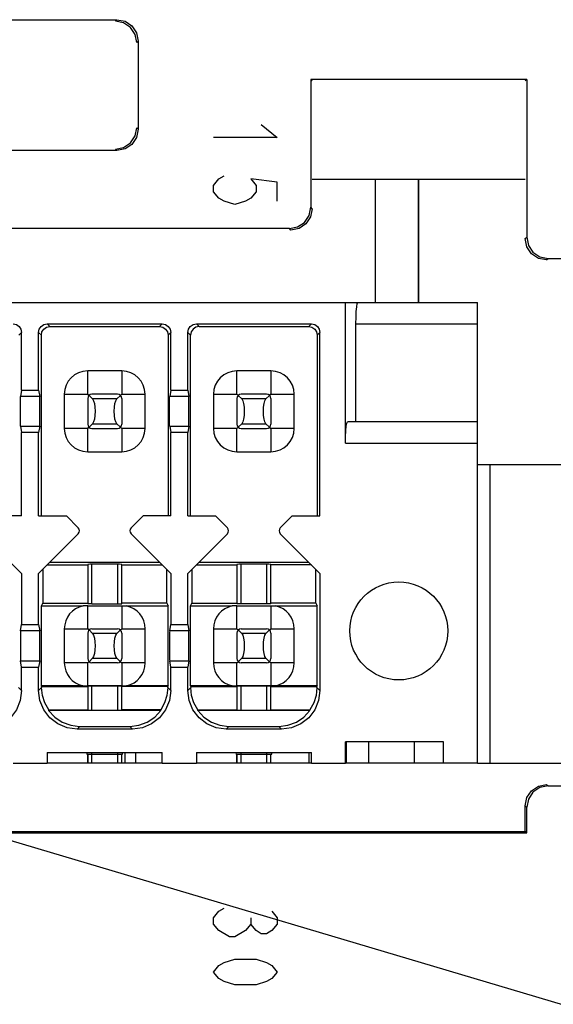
# Model space of a CAD drawing. Extents: x 0 to 1680, y 0 to 1188.
# Tile 45 of 53: x 1335 to 1348, y 1064 to 1088. Entities that reach past the tile are written whole.
import ezdxf

# ---------------------------------------------------------------- set-up
doc = ezdxf.new("R2010")
doc.units = 0
doc.header["$LTSCALE"] = 92.4
doc.layers.get('0').update_dxf_attribs({"linetype": 'CONTINUOUS'})
for name, color, linetype in [('02___PRT_ALL_AXES', 7, 'CONTINUOUS'), ('03___PRT_ALL_CURVES', 7, 'CONTINUOUS'), ('06__ASM_ALL_SURFS', 7, 'CONTINUOUS'), ('ALL_AXIS', 7, 'CONTINUOUS'), ('ALL_FEATURES', 7, 'CONTINUOUS'), ('ALL_NOTE', 7, 'CONTINUOUS')]:
    doc.layers.add(name, color=color, linetype=linetype)

msp = doc.modelspace()

# ---------------------------------------------------------------- linework, layer by layer
at = {"color": 7, "linetype": 'CONTINUOUS'}
for p, q in [((1343.396, 1083.808), (1343.396, 1080.924)), ((1345.796, 1077.124), (1347.866, 1077.124)), ((1346.094, 1070.124), (1346.094, 1077.124)), ((1342.72, 1070.124), (1342.72, 1070.624)), ((1343.246, 1070.124), (1343.246, 1070.624)), ((1344.316, 1070.124), (1344.316, 1070.624)), ((1336.646, 1070.324), (1336.646, 1070.124)), ((1337.446, 1070.124), (1337.446, 1070.324)), ((1337.525, 1070.124), (1337.525, 1070.374)), ((1337.779, 1070.124), (1337.779, 1070.374)), ((1340.146, 1070.324), (1340.146, 1070.124)), ((1340.946, 1070.124), (1340.946, 1070.324)), ((1341.846, 1070.124), (1341.846, 1070.374))]:
    msp.add_line(p, q, dxfattribs=at)
at = {"color": 9, "linetype": 'CONTINUOUS'}
for p, q in [((1336.746, 1070.124), (1336.746, 1070.324)), ((1337.346, 1070.324), (1337.346, 1070.124)), ((1340.246, 1070.124), (1340.246, 1070.324)), ((1340.846, 1070.324), (1340.846, 1070.124))]:
    msp.add_line(p, q, dxfattribs=at)
at = {"layer": '02___PRT_ALL_AXES', "color": 7, "linetype": 'CONTINUOUS'}
for p, q in [((1338.396, 1070.124), (1335.696, 1070.124)), ((1341.896, 1070.124), (1339.196, 1070.124)), ((1344.996, 1070.124), (1342.696, 1070.124)), ((1345.796, 1070.124), (1352.216, 1070.124))]:
    msp.add_line(p, q, dxfattribs=at)
at = {"layer": '03___PRT_ALL_CURVES', "color": 4, "linetype": 'CONTINUOUS'}
for p, q in [((1340.721, 1085.099), (1341.096, 1084.799)), ((1341.096, 1084.799), (1339.596, 1084.799)), ((1339.596, 1083.674), (1339.721, 1083.824)), ((1339.596, 1083.524), (1339.596, 1083.674)), ((1339.721, 1083.824), (1339.846, 1083.899)), ((1340.471, 1083.824), (1340.596, 1083.674)), ((1341.096, 1083.749), (1340.471, 1083.824)), ((1340.596, 1083.674), (1340.596, 1083.524)), ((1341.096, 1083.299), (1341.096, 1083.749)), ((1339.721, 1083.374), (1339.596, 1083.524)), ((1340.596, 1083.524), (1340.471, 1083.374)), ((1339.846, 1083.299), (1339.721, 1083.374)), ((1340.096, 1083.224), (1339.846, 1083.299)), ((1340.346, 1083.299), (1340.096, 1083.224)), ((1340.471, 1083.374), (1340.346, 1083.299)), ((1339.596, 1066.499), (1339.721, 1066.649)), ((1339.721, 1066.649), (1339.846, 1066.724)), ((1340.971, 1066.649), (1341.096, 1066.499)), ((1339.596, 1066.349), (1339.596, 1066.499)), ((1340.471, 1066.499), (1340.471, 1066.349)), ((1341.096, 1066.499), (1341.096, 1066.349)), ((1339.721, 1066.199), (1339.596, 1066.349)), ((1339.971, 1066.049), (1339.721, 1066.199)), ((1340.346, 1066.199), (1340.096, 1066.049)), ((1340.471, 1066.349), (1340.346, 1066.199)), ((1340.596, 1066.199), (1340.471, 1066.349)), ((1340.721, 1066.124), (1340.596, 1066.199)), ((1340.846, 1066.124), (1340.721, 1066.124)), ((1340.971, 1066.199), (1340.846, 1066.124)), ((1341.096, 1066.349), (1340.971, 1066.199)), ((1340.096, 1066.049), (1339.971, 1066.049)), ((1339.721, 1065.374), (1339.846, 1065.449)), ((1339.846, 1065.449), (1340.096, 1065.524)), ((1340.096, 1065.524), (1340.596, 1065.524)), ((1340.596, 1065.524), (1340.846, 1065.449)), ((1340.846, 1065.449), (1340.971, 1065.374)), ((1339.596, 1065.224), (1339.721, 1065.374)), ((1339.721, 1065.074), (1339.596, 1065.224)), ((1340.971, 1065.374), (1341.096, 1065.224)), ((1341.096, 1065.224), (1340.971, 1065.074)), ((1339.846, 1064.999), (1339.721, 1065.074)), ((1340.096, 1064.924), (1339.846, 1064.999)), ((1340.846, 1064.999), (1340.596, 1064.924)), ((1340.971, 1065.074), (1340.846, 1064.999)), ((1340.596, 1064.924), (1340.096, 1064.924))]:
    msp.add_line(p, q, dxfattribs=at)
at = {"layer": '06__ASM_ALL_SURFS', "color": 7, "linetype": 'CONTINUOUS'}
msp.add_line((1346.915, 1083.808), (1341.915, 1083.808), dxfattribs=at)
at = {"layer": 'ALL_AXIS', "color": 7, "linetype": 'CONTINUOUS'}
msp.add_line((1344.41, 1083.808), (1344.41, 1080.924), dxfattribs=at)
at = {"layer": 'ALL_FEATURES', "color": 7, "linetype": 'CONTINUOUS'}
for p, q in [((1328.261, 1087.559), (1337.331, 1087.559)), ((1337.831, 1087.059), (1337.831, 1084.989)), ((1341.88, 1086.159), (1341.88, 1083.159)), ((1341.88, 1086.159), (1341.915, 1086.124)), ((1346.95, 1086.159), (1341.88, 1086.159)), ((1346.95, 1086.159), (1346.915, 1086.124)), ((1346.95, 1086.159), (1346.95, 1082.459)), ((1337.331, 1084.489), (1328.261, 1084.489)), ((1344.41, 1080.924), (1344.41, 1083.808)), ((1341.38, 1082.659), (1290.95, 1082.659)), ((1347.45, 1081.959), (1381.331, 1081.959)), ((1286.296, 1080.924), (1345.796, 1080.924)), ((1342.696, 1077.624), (1342.696, 1080.924)), ((1345.796, 1070.124), (1345.796, 1080.924)), ((1335.096, 1078.874), (1335.096, 1080.224)), ((1335.496, 1078.874), (1335.496, 1080.224)), ((1335.696, 1080.424), (1338.396, 1080.424)), ((1335.759, 1080.361), (1338.333, 1080.361)), ((1338.596, 1078.874), (1338.596, 1080.224)), ((1338.996, 1078.874), (1338.996, 1080.224)), ((1339.196, 1080.424), (1341.896, 1080.424)), ((1339.259, 1080.361), (1341.833, 1080.361)), ((1342.096, 1075.924), (1342.096, 1080.224)), ((1342.941, 1078.124), (1342.941, 1080.424)), ((1335.559, 1075.924), (1335.559, 1080.161)), ((1338.533, 1080.161), (1338.533, 1075.924)), ((1339.059, 1075.924), (1339.059, 1080.161)), ((1342.033, 1080.161), (1342.033, 1075.924)), ((1337.446, 1079.322), (1336.646, 1079.322)), ((1340.946, 1079.322), (1340.146, 1079.322)), ((1335.096, 1078.874), (1335.071, 1078.723)), ((1335.096, 1078.874), (1335.496, 1078.874)), ((1335.496, 1078.874), (1335.52, 1078.723)), ((1338.596, 1078.874), (1338.571, 1078.723)), ((1338.596, 1078.874), (1338.996, 1078.874)), ((1338.996, 1078.874), (1339.02, 1078.723)), ((1336.097, 1078.774), (1336.097, 1077.974)), ((1336.675, 1078.745), (1336.646, 1078.774)), ((1336.646, 1078.674), (1336.646, 1078.074)), ((1336.678, 1078.747), (1336.761, 1078.664)), ((1337.346, 1078.774), (1336.746, 1078.774)), ((1337.414, 1078.747), (1337.33, 1078.664)), ((1337.417, 1078.745), (1337.446, 1078.774)), ((1337.446, 1078.674), (1337.446, 1078.074)), ((1337.994, 1077.974), (1337.994, 1078.774)), ((1339.597, 1078.774), (1339.597, 1077.974)), ((1340.175, 1078.745), (1340.146, 1078.774)), ((1340.146, 1078.674), (1340.146, 1078.074)), ((1340.178, 1078.747), (1340.261, 1078.664)), ((1340.846, 1078.774), (1340.246, 1078.774)), ((1340.914, 1078.747), (1340.83, 1078.664)), ((1340.917, 1078.745), (1340.946, 1078.774)), ((1340.946, 1078.674), (1340.946, 1078.074)), ((1341.494, 1077.974), (1341.494, 1078.774)), ((1335.071, 1078.024), (1335.096, 1077.874)), ((1335.52, 1078.024), (1335.496, 1077.874)), ((1336.646, 1077.974), (1336.675, 1078.003)), ((1336.761, 1078.084), (1336.678, 1078.001)), ((1336.746, 1077.974), (1337.346, 1077.974)), ((1337.414, 1078.001), (1337.33, 1078.084)), ((1337.446, 1077.974), (1337.417, 1078.003)), ((1338.571, 1078.024), (1338.596, 1077.874)), ((1339.02, 1078.024), (1338.996, 1077.874)), ((1340.146, 1077.974), (1340.175, 1078.003)), ((1340.261, 1078.084), (1340.178, 1078.001)), ((1340.246, 1077.974), (1340.846, 1077.974)), ((1340.914, 1078.001), (1340.83, 1078.084)), ((1340.946, 1077.974), (1340.917, 1078.003)), ((1345.796, 1078.124), (1342.74, 1078.124)), ((1335.096, 1075.924), (1335.096, 1077.874)), ((1335.496, 1077.874), (1335.096, 1077.874)), ((1335.496, 1075.924), (1335.496, 1077.874)), ((1338.596, 1075.924), (1338.596, 1077.874)), ((1338.996, 1077.874), (1338.596, 1077.874)), ((1338.996, 1075.924), (1338.996, 1077.874)), ((1336.646, 1077.425), (1337.446, 1077.425)), ((1340.146, 1077.425), (1340.946, 1077.425)), ((1335.096, 1075.924), (1334.446, 1075.924)), ((1335.496, 1075.924), (1336.146, 1075.924)), ((1336.425, 1075.645), (1336.146, 1075.924)), ((1337.946, 1075.924), (1337.667, 1075.645)), ((1338.596, 1075.924), (1337.946, 1075.924)), ((1338.996, 1075.924), (1339.646, 1075.924)), ((1339.925, 1075.645), (1339.646, 1075.924)), ((1341.446, 1075.924), (1341.167, 1075.645)), ((1341.446, 1075.924), (1342.096, 1075.924)), ((1334.167, 1075.503), (1335.096, 1074.574)), ((1335.496, 1074.574), (1336.425, 1075.503)), ((1337.667, 1075.503), (1338.596, 1074.574)), ((1338.996, 1074.574), (1339.925, 1075.503)), ((1341.167, 1075.503), (1342.096, 1074.574)), ((1335.59, 1074.668), (1335.59, 1073.874)), ((1335.696, 1074.774), (1336.646, 1074.774)), ((1335.758, 1074.836), (1338.334, 1074.836)), ((1336.646, 1074.784), (1336.646, 1073.863)), ((1337.346, 1074.786), (1336.746, 1074.786)), ((1337.446, 1073.863), (1337.446, 1074.784)), ((1337.446, 1074.774), (1338.396, 1074.774)), ((1338.502, 1073.874), (1338.502, 1074.668)), ((1339.09, 1074.668), (1339.09, 1073.874)), ((1339.196, 1074.774), (1340.146, 1074.774)), ((1339.258, 1074.836), (1341.834, 1074.836)), ((1340.146, 1074.784), (1340.146, 1073.863)), ((1340.846, 1074.786), (1340.246, 1074.786)), ((1340.946, 1073.863), (1340.946, 1074.784)), ((1341.896, 1074.774), (1340.946, 1074.774)), ((1342.002, 1073.874), (1342.002, 1074.668)), ((1335.096, 1074.574), (1335.096, 1073.374)), ((1335.496, 1073.374), (1335.496, 1074.574)), ((1338.596, 1074.574), (1338.596, 1073.374)), ((1338.996, 1073.374), (1338.996, 1074.574)), ((1342.096, 1074.574), (1342.096, 1071.824)), ((1335.559, 1073.812), (1335.59, 1073.874)), ((1335.559, 1071.937), (1335.559, 1073.812)), ((1335.559, 1073.812), (1336.539, 1073.812)), ((1335.59, 1073.874), (1336.646, 1073.874)), ((1336.646, 1073.812), (1336.539, 1073.812)), ((1336.646, 1073.812), (1337.446, 1073.812)), ((1336.746, 1073.862), (1337.346, 1073.862)), ((1338.502, 1073.874), (1337.446, 1073.874)), ((1337.446, 1073.812), (1337.552, 1073.812)), ((1337.552, 1073.812), (1338.533, 1073.812)), ((1338.502, 1073.874), (1338.533, 1073.812)), ((1338.533, 1071.937), (1338.533, 1073.812)), ((1339.059, 1073.812), (1339.09, 1073.874)), ((1339.059, 1071.937), (1339.059, 1073.812)), ((1339.059, 1073.812), (1340.039, 1073.812)), ((1339.09, 1073.874), (1340.146, 1073.874)), ((1340.146, 1073.812), (1340.039, 1073.812)), ((1340.146, 1073.812), (1340.946, 1073.812)), ((1340.846, 1073.862), (1340.246, 1073.862)), ((1342.002, 1073.874), (1340.946, 1073.874)), ((1340.946, 1073.812), (1341.052, 1073.812)), ((1341.052, 1073.812), (1342.033, 1073.812)), ((1342.002, 1073.874), (1342.033, 1073.812)), ((1342.033, 1071.937), (1342.033, 1073.812)), ((1335.071, 1073.223), (1335.096, 1073.374)), ((1335.096, 1073.374), (1335.496, 1073.374)), ((1335.496, 1073.374), (1335.52, 1073.223)), ((1338.571, 1073.223), (1338.596, 1073.374)), ((1338.596, 1073.374), (1338.996, 1073.374)), ((1338.996, 1073.374), (1339.02, 1073.223)), ((1336.097, 1073.274), (1336.097, 1072.474)), ((1336.646, 1073.274), (1336.675, 1073.245)), ((1336.646, 1073.174), (1336.646, 1072.574)), ((1336.678, 1073.247), (1336.761, 1073.164)), ((1336.746, 1073.274), (1337.346, 1073.274)), ((1337.414, 1073.247), (1337.33, 1073.164)), ((1337.417, 1073.245), (1337.446, 1073.274)), ((1337.446, 1073.174), (1337.446, 1072.574)), ((1337.994, 1072.474), (1337.994, 1073.274)), ((1339.597, 1073.274), (1339.597, 1072.474)), ((1340.146, 1073.274), (1340.175, 1073.245)), ((1340.146, 1073.174), (1340.146, 1072.574)), ((1340.178, 1073.247), (1340.261, 1073.164)), ((1340.246, 1073.274), (1340.846, 1073.274)), ((1340.914, 1073.247), (1340.83, 1073.164)), ((1340.946, 1073.274), (1340.917, 1073.245)), ((1340.946, 1073.174), (1340.946, 1072.574)), ((1341.494, 1072.474), (1341.494, 1073.274)), ((1335.096, 1072.374), (1335.071, 1072.524)), ((1335.096, 1071.824), (1335.096, 1072.374)), ((1335.096, 1072.374), (1335.496, 1072.374)), ((1335.52, 1072.524), (1335.496, 1072.374)), ((1335.496, 1071.824), (1335.496, 1072.374)), ((1336.646, 1072.474), (1336.675, 1072.503)), ((1336.761, 1072.584), (1336.678, 1072.501)), ((1337.346, 1072.474), (1336.746, 1072.474)), ((1337.414, 1072.501), (1337.33, 1072.584)), ((1337.417, 1072.503), (1337.446, 1072.474)), ((1338.596, 1072.374), (1338.571, 1072.524)), ((1338.596, 1071.824), (1338.596, 1072.374)), ((1338.596, 1072.374), (1338.996, 1072.374)), ((1339.02, 1072.524), (1338.996, 1072.374)), ((1338.996, 1071.824), (1338.996, 1072.374)), ((1340.146, 1072.474), (1340.175, 1072.503)), ((1340.261, 1072.584), (1340.178, 1072.501)), ((1340.846, 1072.474), (1340.246, 1072.474)), ((1340.914, 1072.501), (1340.83, 1072.584)), ((1340.917, 1072.503), (1340.946, 1072.474)), ((1335.566, 1071.924), (1335.559, 1071.937)), ((1336.534, 1071.937), (1335.559, 1071.937)), ((1335.566, 1071.924), (1335.566, 1071.894)), ((1335.566, 1071.924), (1336.646, 1071.924)), ((1336.534, 1071.937), (1336.646, 1071.937)), ((1337.446, 1071.937), (1336.646, 1071.937)), ((1336.646, 1071.929), (1336.646, 1071.369)), ((1337.346, 1071.931), (1336.746, 1071.931)), ((1337.446, 1071.937), (1337.558, 1071.937)), ((1337.446, 1071.369), (1337.446, 1071.929)), ((1338.526, 1071.924), (1337.446, 1071.924)), ((1338.533, 1071.937), (1337.558, 1071.937)), ((1338.533, 1071.937), (1338.526, 1071.924)), ((1338.526, 1071.894), (1338.526, 1071.924)), ((1339.066, 1071.924), (1339.059, 1071.937)), ((1340.034, 1071.937), (1339.059, 1071.937)), ((1339.066, 1071.924), (1339.066, 1071.894)), ((1339.066, 1071.924), (1340.146, 1071.924)), ((1340.034, 1071.937), (1340.146, 1071.937)), ((1340.946, 1071.937), (1340.146, 1071.937)), ((1340.146, 1071.929), (1340.146, 1071.369)), ((1340.846, 1071.931), (1340.246, 1071.931)), ((1341.058, 1071.937), (1340.946, 1071.937)), ((1340.946, 1071.369), (1340.946, 1071.929)), ((1340.946, 1071.924), (1342.026, 1071.924)), ((1342.033, 1071.937), (1341.058, 1071.937)), ((1342.033, 1071.937), (1342.026, 1071.924)), ((1342.026, 1071.894), (1342.026, 1071.924)), ((1338.363, 1071.358), (1335.729, 1071.358)), ((1335.73, 1071.374), (1335.73, 1071.358)), ((1335.731, 1071.374), (1336.646, 1071.374)), ((1336.746, 1071.367), (1337.346, 1071.367)), ((1338.361, 1071.374), (1337.446, 1071.374)), ((1338.363, 1071.358), (1338.361, 1071.374)), ((1341.863, 1071.358), (1339.229, 1071.358)), ((1339.231, 1071.374), (1340.146, 1071.374)), ((1340.246, 1071.367), (1340.846, 1071.367)), ((1340.946, 1071.374), (1341.861, 1071.374)), ((1341.862, 1071.358), (1341.862, 1071.374)), ((1336.458, 1070.986), (1337.634, 1070.986)), ((1339.958, 1070.986), (1341.134, 1070.986)), ((1337.696, 1070.924), (1336.396, 1070.924)), ((1341.196, 1070.924), (1339.896, 1070.924)), ((1342.696, 1070.124), (1342.696, 1070.624)), ((1344.996, 1070.624), (1342.696, 1070.624)), ((1344.996, 1070.124), (1344.996, 1070.624)), ((1335.696, 1070.374), (1335.696, 1070.124)), ((1335.696, 1070.374), (1338.396, 1070.374)), ((1336.62, 1070.374), (1336.633, 1070.324)), ((1337.458, 1070.324), (1336.633, 1070.324)), ((1336.646, 1070.124), (1336.646, 1070.324)), ((1337.458, 1070.324), (1337.472, 1070.374)), ((1338.396, 1070.124), (1338.396, 1070.374)), ((1339.196, 1070.374), (1339.196, 1070.124)), ((1339.196, 1070.374), (1341.896, 1070.374)), ((1340.12, 1070.374), (1340.133, 1070.324)), ((1340.958, 1070.324), (1340.133, 1070.324)), ((1340.146, 1070.124), (1340.146, 1070.324)), ((1340.958, 1070.324), (1340.972, 1070.374)), ((1341.896, 1070.124), (1341.896, 1070.374)), ((1334.896, 1070.124), (1335.696, 1070.124)), ((1338.396, 1070.124), (1339.196, 1070.124)), ((1341.896, 1070.124), (1342.696, 1070.124)), ((1345.796, 1070.124), (1344.996, 1070.124)), ((1347.45, 1069.589), (1352.561, 1069.589)), ((1346.915, 1068.524), (1346.915, 1069.124)), ((1346.95, 1068.489), (1346.95, 1069.089)), ((1285.38, 1068.489), (1346.95, 1068.489)), ((1285.415, 1068.524), (1346.915, 1068.524)), ((1346.95, 1068.489), (1346.915, 1068.524))]:
    msp.add_line(p, q, dxfattribs=at)
at = {"layer": 'ALL_FEATURES', "color": 9, "linetype": 'CONTINUOUS'}
for p, q in [((1337.296, 1087.524), (1337.331, 1087.559)), ((1337.796, 1087.024), (1337.831, 1087.059)), ((1337.796, 1085.024), (1337.831, 1084.989)), ((1337.296, 1084.524), (1337.331, 1084.489)), ((1341.915, 1083.124), (1341.88, 1083.159)), ((1341.415, 1082.624), (1341.38, 1082.659)), ((1346.915, 1082.424), (1346.95, 1082.459)), ((1347.415, 1081.924), (1347.45, 1081.959)), ((1335.096, 1080.224), (1335.033, 1080.161)), ((1335.559, 1080.161), (1335.496, 1080.224)), ((1335.696, 1080.424), (1335.759, 1080.361)), ((1338.333, 1080.361), (1338.396, 1080.424)), ((1338.596, 1080.224), (1338.533, 1080.161)), ((1339.059, 1080.161), (1338.996, 1080.224)), ((1339.196, 1080.424), (1339.259, 1080.361)), ((1341.833, 1080.361), (1341.896, 1080.424)), ((1342.096, 1080.224), (1342.033, 1080.161)), ((1342.941, 1080.424), (1345.796, 1080.424)), ((1336.646, 1078.774), (1336.646, 1079.322)), ((1337.446, 1079.322), (1337.446, 1078.774)), ((1340.146, 1078.774), (1340.146, 1079.322)), ((1340.946, 1079.322), (1340.946, 1078.774)), ((1335.52, 1078.723), (1335.071, 1078.723)), ((1336.097, 1078.774), (1336.646, 1078.774)), ((1337.33, 1078.664), (1336.761, 1078.664)), ((1337.446, 1078.774), (1337.994, 1078.774)), ((1339.02, 1078.723), (1338.571, 1078.723)), ((1339.597, 1078.774), (1340.146, 1078.774)), ((1340.83, 1078.664), (1340.261, 1078.664)), ((1340.946, 1078.774), (1341.494, 1078.774)), ((1335.071, 1078.024), (1335.52, 1078.024)), ((1336.646, 1077.974), (1336.097, 1077.974)), ((1336.646, 1077.425), (1336.646, 1077.974)), ((1336.761, 1078.084), (1337.33, 1078.084)), ((1337.446, 1077.974), (1337.446, 1077.425)), ((1337.994, 1077.974), (1337.446, 1077.974)), ((1338.571, 1078.024), (1339.02, 1078.024)), ((1340.146, 1077.974), (1339.597, 1077.974)), ((1340.146, 1077.425), (1340.146, 1077.974)), ((1340.261, 1078.084), (1340.83, 1078.084)), ((1340.946, 1077.974), (1340.946, 1077.425)), ((1341.494, 1077.974), (1340.946, 1077.974)), ((1342.696, 1077.624), (1345.796, 1077.624)), ((1336.746, 1073.862), (1336.746, 1074.786)), ((1337.346, 1074.786), (1337.346, 1073.862)), ((1340.246, 1073.862), (1340.246, 1074.786)), ((1340.846, 1074.786), (1340.846, 1073.862)), ((1336.646, 1073.274), (1336.646, 1073.812)), ((1337.446, 1073.812), (1337.446, 1073.274)), ((1340.146, 1073.274), (1340.146, 1073.812)), ((1340.946, 1073.812), (1340.946, 1073.274)), ((1335.52, 1073.223), (1335.071, 1073.223)), ((1336.097, 1073.274), (1336.646, 1073.274)), ((1337.33, 1073.164), (1336.761, 1073.164)), ((1337.446, 1073.274), (1337.994, 1073.274)), ((1339.02, 1073.223), (1338.571, 1073.223)), ((1339.597, 1073.274), (1340.146, 1073.274)), ((1340.83, 1073.164), (1340.261, 1073.164)), ((1340.946, 1073.274), (1341.494, 1073.274)), ((1335.071, 1072.524), (1335.52, 1072.524)), ((1336.646, 1072.474), (1336.097, 1072.474)), ((1336.646, 1071.937), (1336.646, 1072.474)), ((1336.761, 1072.584), (1337.33, 1072.584)), ((1337.446, 1072.474), (1337.446, 1071.937)), ((1337.994, 1072.474), (1337.446, 1072.474)), ((1338.571, 1072.524), (1339.02, 1072.524)), ((1340.146, 1072.474), (1339.597, 1072.474)), ((1340.146, 1071.937), (1340.146, 1072.474)), ((1340.261, 1072.584), (1340.83, 1072.584)), ((1340.946, 1072.474), (1340.946, 1071.937)), ((1341.494, 1072.474), (1340.946, 1072.474)), ((1335.026, 1071.894), (1335.096, 1071.824)), ((1335.496, 1071.824), (1335.566, 1071.894)), ((1336.746, 1071.367), (1336.746, 1071.931)), ((1337.346, 1071.931), (1337.346, 1071.367)), ((1338.526, 1071.894), (1338.596, 1071.824)), ((1338.996, 1071.824), (1339.066, 1071.894)), ((1340.246, 1071.367), (1340.246, 1071.931)), ((1340.846, 1071.931), (1340.846, 1071.367)), ((1342.026, 1071.894), (1342.096, 1071.824)), ((1336.458, 1070.986), (1336.396, 1070.924)), ((1337.696, 1070.924), (1337.634, 1070.986)), ((1339.958, 1070.986), (1339.896, 1070.924)), ((1341.196, 1070.924), (1341.134, 1070.986)), ((1336.746, 1070.324), (1336.746, 1070.374)), ((1337.346, 1070.374), (1337.346, 1070.324)), ((1340.246, 1070.324), (1340.246, 1070.374)), ((1340.846, 1070.374), (1340.846, 1070.324)), ((1347.415, 1069.624), (1347.45, 1069.589)), ((1346.915, 1069.124), (1346.95, 1069.089))]:
    msp.add_line(p, q, dxfattribs=at)
at = {"layer": 'ALL_FEATURES', "color": 7, "linetype": 'CONTINUOUS'}
for points in [[(1337.796, 1087.024), (1337.758, 1087.215), (1337.649, 1087.377), (1337.487, 1087.486), (1337.296, 1087.524)], [(1337.331, 1087.559), (1337.522, 1087.521), (1337.684, 1087.412), (1337.793, 1087.25), (1337.831, 1087.059)], [(1337.296, 1084.524), (1337.487, 1084.562), (1337.649, 1084.67), (1337.758, 1084.832), (1337.796, 1085.024)], [(1337.831, 1084.989), (1337.793, 1084.798), (1337.684, 1084.635), (1337.522, 1084.527), (1337.331, 1084.489)], [(1341.38, 1082.659), (1341.571, 1082.697), (1341.734, 1082.805), (1341.842, 1082.967), (1341.88, 1083.159)], [(1341.915, 1083.124), (1341.877, 1082.933), (1341.768, 1082.77), (1341.606, 1082.662), (1341.415, 1082.624)], [(1347.415, 1081.924), (1347.224, 1081.962), (1347.061, 1082.07), (1346.953, 1082.233), (1346.915, 1082.424)], [(1346.95, 1082.459), (1346.988, 1082.267), (1347.096, 1082.105), (1347.258, 1081.997), (1347.45, 1081.959)], [(1342.941, 1080.424), (1342.943, 1080.579), (1342.949, 1080.718), (1342.959, 1080.828), (1342.971, 1080.899), (1342.985, 1080.924)], [(1334.896, 1080.424), (1334.973, 1080.408), (1335.037, 1080.365), (1335.08, 1080.301), (1335.096, 1080.224)], [(1335.496, 1080.224), (1335.511, 1080.301), (1335.554, 1080.365), (1335.619, 1080.408), (1335.696, 1080.424)], [(1335.559, 1080.161), (1335.574, 1080.237), (1335.618, 1080.302), (1335.682, 1080.345), (1335.759, 1080.361)], [(1338.333, 1080.361), (1338.409, 1080.345), (1338.474, 1080.302), (1338.517, 1080.237), (1338.533, 1080.161)], [(1338.396, 1080.424), (1338.473, 1080.408), (1338.537, 1080.365), (1338.58, 1080.301), (1338.596, 1080.224)], [(1338.996, 1080.224), (1339.011, 1080.301), (1339.054, 1080.365), (1339.119, 1080.408), (1339.196, 1080.424)], [(1339.259, 1080.361), (1339.182, 1080.345), (1339.118, 1080.302), (1339.075, 1080.238), (1339.059, 1080.161)], [(1341.833, 1080.361), (1341.909, 1080.345), (1341.974, 1080.302), (1342.017, 1080.237), (1342.033, 1080.161)], [(1341.896, 1080.424), (1341.973, 1080.408), (1342.037, 1080.365), (1342.08, 1080.301), (1342.096, 1080.224)], [(1335.068, 1078.374), (1335.069, 1078.504), (1335.069, 1078.615), (1335.07, 1078.691), (1335.071, 1078.723)], [(1335.523, 1078.374), (1335.523, 1078.503), (1335.523, 1078.615), (1335.522, 1078.692), (1335.52, 1078.723)], [(1336.761, 1078.664), (1336.785, 1078.623), (1336.805, 1078.555), (1336.817, 1078.469), (1336.821, 1078.374)], [(1337.271, 1078.374), (1337.275, 1078.469), (1337.287, 1078.555), (1337.306, 1078.622), (1337.33, 1078.664)], [(1338.568, 1078.374), (1338.569, 1078.504), (1338.569, 1078.615), (1338.57, 1078.691), (1338.571, 1078.723)], [(1339.023, 1078.374), (1339.023, 1078.503), (1339.023, 1078.615), (1339.022, 1078.692), (1339.02, 1078.723)], [(1340.261, 1078.664), (1340.285, 1078.623), (1340.305, 1078.555), (1340.317, 1078.469), (1340.321, 1078.374)], [(1340.771, 1078.374), (1340.775, 1078.469), (1340.787, 1078.555), (1340.806, 1078.622), (1340.83, 1078.664)], [(1335.071, 1078.024), (1335.07, 1078.057), (1335.069, 1078.133), (1335.069, 1078.243), (1335.068, 1078.374)], [(1335.52, 1078.024), (1335.522, 1078.056), (1335.523, 1078.133), (1335.523, 1078.244), (1335.523, 1078.374)], [(1336.821, 1078.374), (1336.817, 1078.278), (1336.805, 1078.193), (1336.786, 1078.125), (1336.761, 1078.084)], [(1337.33, 1078.084), (1337.306, 1078.125), (1337.287, 1078.193), (1337.275, 1078.279), (1337.271, 1078.374)], [(1338.571, 1078.024), (1338.57, 1078.057), (1338.569, 1078.133), (1338.569, 1078.243), (1338.568, 1078.374)], [(1339.02, 1078.024), (1339.022, 1078.056), (1339.023, 1078.133), (1339.023, 1078.244), (1339.023, 1078.374)], [(1340.321, 1078.374), (1340.317, 1078.278), (1340.305, 1078.193), (1340.286, 1078.125), (1340.261, 1078.084)], [(1340.83, 1078.084), (1340.806, 1078.125), (1340.787, 1078.193), (1340.775, 1078.279), (1340.771, 1078.374)], [(1342.696, 1077.624), (1342.698, 1077.779), (1342.704, 1077.918), (1342.714, 1078.028), (1342.726, 1078.099), (1342.74, 1078.124)], [(1336.746, 1074.786), (1336.696, 1074.786), (1336.659, 1074.785), (1336.646, 1074.784)], [(1337.446, 1074.784), (1337.432, 1074.785), (1337.396, 1074.786), (1337.346, 1074.786)], [(1340.246, 1074.786), (1340.196, 1074.786), (1340.159, 1074.785), (1340.146, 1074.784)], [(1340.946, 1074.784), (1340.932, 1074.785), (1340.896, 1074.786), (1340.846, 1074.786)], [(1336.746, 1073.862), (1336.696, 1073.862), (1336.659, 1073.862), (1336.646, 1073.863)], [(1337.346, 1073.862), (1337.396, 1073.862), (1337.432, 1073.862), (1337.446, 1073.863)], [(1340.246, 1073.862), (1340.196, 1073.862), (1340.159, 1073.862), (1340.146, 1073.863)], [(1340.946, 1073.863), (1340.932, 1073.862), (1340.896, 1073.862), (1340.846, 1073.862)], [(1335.071, 1073.223), (1335.07, 1073.192), (1335.069, 1073.115), (1335.069, 1073.003), (1335.068, 1072.874)], [(1335.523, 1072.874), (1335.523, 1073.003), (1335.523, 1073.115), (1335.522, 1073.192), (1335.52, 1073.223)], [(1336.761, 1073.164), (1336.785, 1073.123), (1336.805, 1073.055), (1336.817, 1072.969), (1336.821, 1072.874)], [(1337.271, 1072.874), (1337.275, 1072.969), (1337.287, 1073.055), (1337.306, 1073.122), (1337.33, 1073.164)], [(1338.571, 1073.223), (1338.57, 1073.192), (1338.569, 1073.115), (1338.569, 1073.003), (1338.568, 1072.874)], [(1339.023, 1072.874), (1339.023, 1073.003), (1339.023, 1073.115), (1339.022, 1073.192), (1339.02, 1073.223)], [(1340.261, 1073.164), (1340.285, 1073.123), (1340.305, 1073.055), (1340.317, 1072.969), (1340.321, 1072.874)], [(1340.771, 1072.874), (1340.775, 1072.969), (1340.787, 1073.055), (1340.806, 1073.122), (1340.83, 1073.164)], [(1335.068, 1072.874), (1335.069, 1072.744), (1335.069, 1072.633), (1335.07, 1072.556), (1335.071, 1072.524)], [(1335.52, 1072.524), (1335.522, 1072.556), (1335.523, 1072.633), (1335.523, 1072.744), (1335.523, 1072.874)], [(1336.821, 1072.874), (1336.817, 1072.778), (1336.805, 1072.693), (1336.786, 1072.625), (1336.761, 1072.584)], [(1337.33, 1072.584), (1337.306, 1072.625), (1337.287, 1072.693), (1337.275, 1072.779), (1337.271, 1072.874)], [(1338.568, 1072.874), (1338.569, 1072.744), (1338.569, 1072.633), (1338.57, 1072.556), (1338.571, 1072.524)], [(1339.02, 1072.524), (1339.022, 1072.556), (1339.023, 1072.633), (1339.023, 1072.744), (1339.023, 1072.874)], [(1340.321, 1072.874), (1340.317, 1072.778), (1340.305, 1072.693), (1340.286, 1072.625), (1340.261, 1072.584)], [(1340.83, 1072.584), (1340.806, 1072.625), (1340.787, 1072.693), (1340.775, 1072.779), (1340.771, 1072.874)], [(1335.731, 1071.374), (1335.64, 1071.534), (1335.585, 1071.71), (1335.566, 1071.894)], [(1336.746, 1071.931), (1336.696, 1071.931), (1336.659, 1071.93), (1336.646, 1071.929)], [(1337.446, 1071.929), (1337.432, 1071.93), (1337.396, 1071.931), (1337.346, 1071.931)], [(1338.526, 1071.894), (1338.507, 1071.71), (1338.451, 1071.534), (1338.361, 1071.374)], [(1339.231, 1071.374), (1339.14, 1071.534), (1339.085, 1071.71), (1339.066, 1071.894)], [(1340.246, 1071.931), (1340.196, 1071.931), (1340.159, 1071.93), (1340.146, 1071.929)], [(1340.946, 1071.929), (1340.932, 1071.93), (1340.896, 1071.931), (1340.846, 1071.931)], [(1342.026, 1071.894), (1342.007, 1071.71), (1341.951, 1071.534), (1341.861, 1071.374)], [(1335.096, 1071.824), (1335.065, 1071.59), (1334.975, 1071.373), (1334.832, 1071.187), (1334.646, 1071.045), (1334.429, 1070.955), (1334.196, 1070.924)], [(1336.396, 1070.924), (1336.162, 1070.955), (1335.945, 1071.045), (1335.759, 1071.187), (1335.617, 1071.373), (1335.527, 1071.59), (1335.496, 1071.824)], [(1338.596, 1071.824), (1338.565, 1071.59), (1338.475, 1071.373), (1338.332, 1071.187), (1338.146, 1071.045), (1337.929, 1070.955), (1337.696, 1070.924)], [(1339.896, 1070.924), (1339.662, 1070.955), (1339.445, 1071.045), (1339.259, 1071.187), (1339.117, 1071.373), (1339.027, 1071.59), (1338.996, 1071.824)], [(1342.096, 1071.824), (1342.065, 1071.59), (1341.975, 1071.373), (1341.832, 1071.187), (1341.646, 1071.045), (1341.429, 1070.955), (1341.196, 1070.924)], [(1335.729, 1071.358), (1335.872, 1071.203), (1336.049, 1071.084), (1336.247, 1071.011), (1336.458, 1070.986)], [(1336.646, 1071.369), (1336.659, 1071.368), (1336.696, 1071.367), (1336.746, 1071.367)], [(1337.346, 1071.367), (1337.396, 1071.367), (1337.432, 1071.368), (1337.446, 1071.369)], [(1337.634, 1070.986), (1337.844, 1071.011), (1338.043, 1071.084), (1338.219, 1071.203), (1338.363, 1071.358)], [(1339.229, 1071.358), (1339.23, 1071.364), (1339.23, 1071.369), (1339.231, 1071.374)], [(1339.229, 1071.358), (1339.372, 1071.203), (1339.549, 1071.084), (1339.747, 1071.011), (1339.958, 1070.986)], [(1340.146, 1071.369), (1340.159, 1071.368), (1340.196, 1071.367), (1340.246, 1071.367)], [(1340.846, 1071.367), (1340.896, 1071.367), (1340.932, 1071.368), (1340.946, 1071.369)], [(1341.134, 1070.986), (1341.344, 1071.011), (1341.543, 1071.084), (1341.719, 1071.203), (1341.863, 1071.358)], [(1346.915, 1069.124), (1346.953, 1069.315), (1347.061, 1069.477), (1347.223, 1069.586), (1347.415, 1069.624)], [(1347.45, 1069.589), (1347.258, 1069.551), (1347.096, 1069.443), (1346.988, 1069.28), (1346.95, 1069.089)]]:
    msp.add_lwpolyline(points, dxfattribs=at)
msp.add_circle((1343.946, 1073.224), 1.15, dxfattribs=at)
for centre, radius, start, end in [((1336.646, 1078.774), 0.548, 90, 180), ((1337.446, 1078.774), 0.548, 0, 90), ((1340.146, 1078.774), 0.548, 90, 180), ((1340.946, 1078.774), 0.548, 0, 90), ((1336.746, 1078.674), 0.1, 90, 180), ((1337.346, 1078.674), 0.1, 0, 90), ((1340.246, 1078.674), 0.1, 90, 180), ((1340.846, 1078.674), 0.1, 0, 90), ((1336.646, 1077.974), 0.548, 180, 270), ((1336.746, 1078.074), 0.1, 180, 270), ((1337.346, 1078.074), 0.1, 270, 360), ((1337.446, 1077.974), 0.548, 270, 360), ((1340.146, 1077.974), 0.548, 180, 270), ((1340.246, 1078.074), 0.1, 180, 270), ((1340.846, 1078.074), 0.1, 270, 360), ((1340.946, 1077.974), 0.548, 270, 360), ((1336.354, 1075.574), 0.1, 315, 45), ((1337.737, 1075.574), 0.1, 135, 225), ((1339.854, 1075.574), 0.1, 315, 45), ((1341.237, 1075.574), 0.1, 135, 225), ((1336.646, 1073.274), 0.548, 101.2016, 180), ((1337.446, 1073.274), 0.548, 0, 78.7984), ((1340.146, 1073.274), 0.548, 101.2016, 180), ((1340.946, 1073.274), 0.548, 0, 78.7984), ((1336.746, 1073.174), 0.1, 90, 180), ((1337.346, 1073.174), 0.1, 0, 90), ((1340.246, 1073.174), 0.1, 90, 180), ((1340.846, 1073.174), 0.1, 0, 90), ((1336.646, 1072.474), 0.548, 180, 258.2088), ((1336.746, 1072.574), 0.1, 180, 270), ((1337.346, 1072.574), 0.1, 270, 360), ((1337.446, 1072.474), 0.548, 281.7912, 360), ((1340.146, 1072.474), 0.548, 180, 258.2088), ((1340.246, 1072.574), 0.1, 180, 270), ((1340.846, 1072.574), 0.1, 270, 360), ((1340.946, 1072.474), 0.548, 281.7912, 360)]:
    msp.add_arc(centre, radius, start, end, dxfattribs=at)
at = {"layer": 'ALL_NOTE', "color": 2, "linetype": 'CONTINUOUS'}
msp.add_line((1326.032, 1070.924), (1501.93, 1018.682), dxfattribs=at)

doc.saveas('drawing.dxf')
